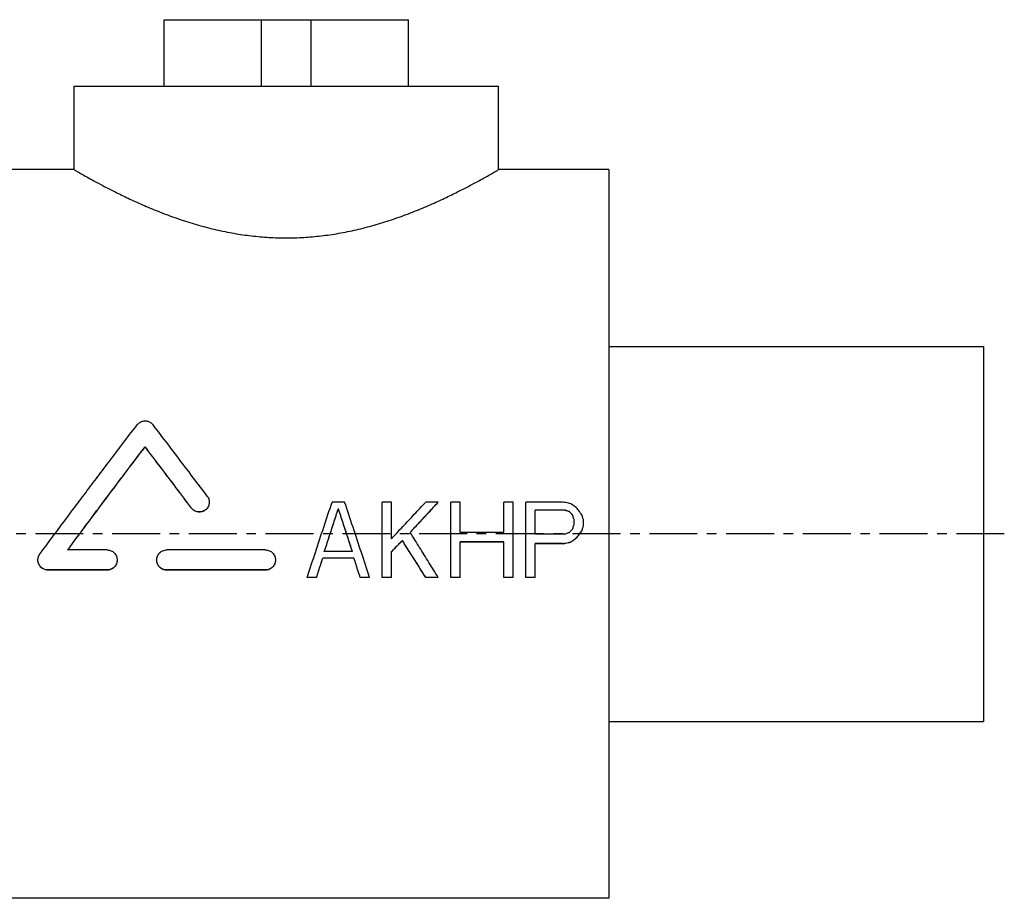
# Model space of a CAD drawing. Header units: millimetres. Extents: x 78 to 517, y 120 to 343.
# Tile 40 of 40: x 280 to 517, y 132 to 343. Entities that reach past the tile are written whole.
import ezdxf

# ---------------------------------------------------------------- set-up
doc = ezdxf.new("R2010")
doc.units = ezdxf.units.MM
doc.header["$LTSCALE"] = 30.734
doc.linetypes.add('CENTER', pattern=[0.6, 0.375, -0.075, 0.075, -0.075])
doc.layers.get('0').update_dxf_attribs({"linetype": 'CONTINUOUS'})
doc.layers.add('DEFAULT_1', color=7, linetype='CENTER')

msp = doc.modelspace()

# ---------------------------------------------------------------- linework, layer by layer
at = {"color": 7, "linetype": 'CONTINUOUS'}
for p, q in [((314.74, 327.48), (314.74, 343.48)), ((314.74, 343.48), (373.45, 343.48)), ((338.1, 327.48), (338.1, 343.48)), ((350.1, 327.48), (350.1, 343.48)), ((373.45, 327.48), (373.45, 343.48)), ((293.1, 307.48), (293.1, 327.48)), ((293.1, 327.48), (395.1, 327.48)), ((395.1, 307.48), (395.1, 327.48)), ((293.1, 307.48), (266.6, 307.48)), ((421.6, 307.48), (395.1, 307.48)), ((421.6, 307.48), (421.6, 132.48)), ((421.6, 264.98), (511.6, 264.98)), ((511.6, 264.98), (511.6, 174.98)), ((310.17, 240.89), (310.17, 240.92)), ((358.1, 227.63), (355.1, 227.63)), ((369.35, 227.63), (367.1, 227.63)), ((367.1, 209.54), (367.1, 227.63)), ((369.35, 218.82), (369.35, 227.63)), ((380.6, 227.63), (377.6, 227.63)), ((380.6, 227.61), (380.6, 227.63)), ((385.85, 227.63), (383.6, 227.63)), ((383.6, 209.54), (383.6, 227.63)), ((385.85, 220.36), (385.85, 227.63)), ((398.6, 227.63), (396.35, 227.63)), ((396.35, 220.36), (396.35, 227.63)), ((398.6, 209.54), (398.6, 227.63)), ((410.6, 227.63), (401.6, 227.63)), ((401.6, 209.54), (401.6, 227.63)), ((321.3, 226.19), (321.3, 226.21)), ((356.6, 226.08), (356.6, 226.11)), ((410.97, 225.72), (403.85, 225.72)), ((403.85, 219.97), (403.85, 225.72)), ((410.97, 225.7), (403.85, 225.7)), ((413.22, 222.28), (413.22, 223.43)), ((415.47, 221.89), (415.47, 223.43)), ((396.35, 220.36), (385.85, 220.36)), ((415.1, 220.72), (415.1, 220.74)), ((371.97, 218.41), (371.97, 218.44)), ((396.35, 218.05), (385.85, 218.05)), ((385.85, 209.54), (385.85, 218.05)), ((396.35, 218.02), (385.85, 218.02)), ((396.35, 209.54), (396.35, 218.05)), ((410.97, 219.97), (403.85, 219.97)), ((410.6, 217.67), (403.85, 217.67)), ((403.85, 209.54), (403.85, 217.67)), ((410.6, 217.64), (410.6, 217.67)), ((412.47, 218.02), (412.47, 218.05)), ((413.97, 219.18), (413.97, 219.21)), ((301.06, 216.13), (291.54, 216.13)), ((339.1, 216.13), (315.33, 216.13)), ((359.97, 215.74), (353.22, 215.74)), ((369.35, 209.54), (369.35, 215.74)), ((410.6, 217.64), (403.85, 217.64)), ((360.35, 214.19), (352.85, 214.19)), ((352.85, 214.16), (352.85, 214.19)), ((360.35, 214.16), (352.85, 214.16)), ((360.35, 214.16), (360.35, 214.19)), ((301.06, 211.33), (286.8, 211.33)), ((286.8, 211.3), (286.8, 211.33)), ((301.06, 211.3), (286.8, 211.3)), ((301.06, 211.3), (301.06, 211.33)), ((339.1, 211.33), (315.33, 211.33)), ((315.33, 211.3), (315.33, 211.33)), ((339.1, 211.3), (315.33, 211.3)), ((339.1, 211.3), (339.1, 211.33)), ((351.35, 209.54), (349.1, 209.54)), ((349.1, 209.51), (349.1, 209.54)), ((351.35, 209.51), (349.1, 209.51)), ((351.35, 209.51), (351.35, 209.54)), ((364.1, 209.54), (361.85, 209.54)), ((361.85, 209.51), (361.85, 209.54)), ((364.1, 209.51), (361.85, 209.51)), ((364.1, 209.51), (364.1, 209.54)), ((369.35, 209.54), (367.1, 209.54)), ((369.35, 209.51), (367.1, 209.51)), ((380.6, 209.54), (377.6, 209.54)), ((377.6, 209.51), (377.6, 209.54)), ((380.6, 209.51), (377.6, 209.51)), ((380.6, 209.51), (380.6, 209.54)), ((385.85, 209.54), (383.6, 209.54)), ((385.85, 209.51), (383.6, 209.51)), ((398.6, 209.54), (396.35, 209.54)), ((398.6, 209.51), (396.35, 209.51)), ((403.85, 209.54), (401.6, 209.54)), ((403.85, 209.51), (401.6, 209.51)), ((421.6, 174.98), (511.6, 174.98)), ((421.6, 132.48), (266.6, 132.48))]:
    msp.add_line(p, q, dxfattribs=at)
for points, knots in [([(293.1, 307.48), (293.16, 307.45), (293.41, 307.3), (293.97, 306.97), (294.92, 306.43), (296.26, 305.68), (298.01, 304.71), (300.17, 303.55), (302.76, 302.22), (305.76, 300.74), (309.14, 299.19), (312.84, 297.62), (316.8, 296.11), (320.92, 294.73), (325.13, 293.53), (329.36, 292.55), (333.6, 291.81), (337.81, 291.32), (342, 291.07), (346.19, 291.07), (350.39, 291.32), (354.6, 291.81), (358.84, 292.55), (363.07, 293.53), (367.28, 294.73), (371.4, 296.11), (375.35, 297.62), (379.06, 299.19), (382.44, 300.74), (385.44, 302.22), (388.03, 303.55), (390.19, 304.71), (391.94, 305.68), (393.28, 306.43), (394.23, 306.97), (394.79, 307.3), (395.04, 307.45), (395.1, 307.48)], [0, 0, 0, 0, 0.001983, 0.007967, 0.017993, 0.032166, 0.050537, 0.073224, 0.100133, 0.131102, 0.165656, 0.20309, 0.242403, 0.282744, 0.323262, 0.363432, 0.403038, 0.442068, 0.480762, 0.519242, 0.557935, 0.596967, 0.636572, 0.676742, 0.717259, 0.757602, 0.796913, 0.834347, 0.868902, 0.89987, 0.92678, 0.949467, 0.967837, 0.982009, 0.992034, 0.998017, 1, 1, 1, 1]), ([(284.89, 215.17), (285.87, 216.49), (287.82, 219.12), (290.76, 223.05), (293.69, 226.97), (296.62, 230.86), (299.54, 234.74), (302.46, 238.59), (305.36, 242.4), (307.29, 244.94), (308.26, 246.2)], [0, 0, 0, 0, 0.126529, 0.252905, 0.378967, 0.504559, 0.629539, 0.753821, 0.877335, 1, 1, 1, 1]), ([(308.26, 246.2), (308.35, 246.31), (308.55, 246.53), (308.9, 246.79), (309.3, 246.98), (309.72, 247.1), (310.16, 247.14), (310.6, 247.1), (311.02, 246.99), (311.42, 246.79), (311.78, 246.53), (311.98, 246.32), (312.07, 246.2)], [0, 0, 0, 0, 0.100309, 0.200348, 0.300325, 0.400207, 0.500002, 0.599798, 0.699679, 0.799658, 0.899694, 1, 1, 1, 1]), ([(325.11, 229.05), (323.65, 230.99), (320.74, 234.84), (316.39, 240.56), (313.5, 244.33), (312.07, 246.2)], [0, 0, 0, 0, 0.33799, 0.672018, 1, 1, 1, 1]), ([(291.54, 216.13), (293.09, 218.22), (296.19, 222.38), (300.85, 228.61), (305.51, 234.79), (308.62, 238.88), (310.17, 240.92)], [0, 0, 0, 0, 0.251018, 0.502571, 0.752835, 1, 1, 1, 1]), ([(291.56, 216.12), (293.1, 218.2), (296.2, 222.36), (300.85, 228.58), (305.51, 234.76), (308.62, 238.86), (310.17, 240.89)], [0, 0, 0, 0, 0.250508, 0.502242, 0.75268, 1, 1, 1, 1]), ([(321.3, 226.21), (320.06, 227.86), (317.58, 231.15), (313.87, 236.05), (311.4, 239.3), (310.17, 240.92)], [0, 0, 0, 0, 0.336017, 0.66986, 1, 1, 1, 1]), ([(321.3, 226.19), (320.06, 227.84), (317.58, 231.13), (313.87, 236.03), (311.4, 239.28), (310.17, 240.89)], [0, 0, 0, 0, 0.336032, 0.669878, 1, 1, 1, 1]), ([(325.58, 227.63), (325.58, 227.52), (325.56, 227.25), (325.46, 226.84), (325.26, 226.42), (324.99, 226.04), (324.64, 225.73), (324.24, 225.48), (323.8, 225.32), (323.34, 225.25), (322.87, 225.27), (322.41, 225.38), (321.99, 225.58), (321.61, 225.86), (321.4, 226.09), (321.3, 226.21)], [0, 0, 0, 0, 0.056692, 0.135124, 0.213626, 0.292185, 0.370801, 0.449445, 0.528109, 0.606777, 0.685449, 0.764117, 0.842776, 0.921405, 1, 1, 1, 1]), ([(325.58, 227.58), (325.58, 227.48), (325.56, 227.22), (325.46, 226.82), (325.26, 226.39), (324.99, 226.02), (324.64, 225.7), (324.24, 225.46), (323.8, 225.3), (323.34, 225.22), (322.87, 225.25), (322.41, 225.36), (321.99, 225.55), (321.61, 225.83), (321.4, 226.06), (321.3, 226.19)], [0, 0, 0, 0, 0.052526, 0.131307, 0.210152, 0.289062, 0.368022, 0.447016, 0.526027, 0.605043, 0.684062, 0.763077, 0.842082, 0.921059, 1, 1, 1, 1]), ([(325.11, 229.05), (325.2, 228.93), (325.36, 228.66), (325.52, 228.23), (325.58, 227.87), (325.58, 227.68), (325.58, 227.63)], [0, 0, 0, 0, 0.30529, 0.61042, 0.915528, 1, 1, 1, 1]), ([(349.1, 209.54), (349.76, 211.55), (351.08, 215.57), (353.08, 221.6), (354.43, 225.62), (355.1, 227.63)], [0, 0, 0, 0, 0.332179, 0.666103, 1, 1, 1, 1]), ([(364.1, 209.54), (363.44, 211.55), (362.12, 215.57), (360.12, 221.6), (358.77, 225.62), (358.1, 227.63)], [0, 0, 0, 0, 0.332179, 0.666103, 1, 1, 1, 1]), ([(369.35, 218.82), (370.26, 219.8), (372.09, 221.76), (374.84, 224.7), (376.68, 226.66), (377.6, 227.63)], [0, 0, 0, 0, 0.332865, 0.666396, 1, 1, 1, 1]), ([(373.85, 220.36), (374.6, 221.17), (376.1, 222.79), (378.35, 225.21), (379.85, 226.83), (380.6, 227.63)], [0, 0, 0, 0, 0.333095, 0.666562, 1, 1, 1, 1]), ([(373.86, 220.35), (374.61, 221.15), (376.1, 222.76), (378.35, 225.19), (379.85, 226.8), (380.6, 227.61)], [0, 0, 0, 0, 0.331795, 0.665912, 1, 1, 1, 1]), ([(412.47, 227.25), (412.27, 227.29), (411.85, 227.38), (411.22, 227.51), (410.81, 227.59), (410.6, 227.63)], [0, 0, 0, 0, 0.333333, 0.666667, 1, 1, 1, 1]), ([(413.97, 226.11), (413.81, 226.23), (413.47, 226.49), (412.97, 226.87), (412.64, 227.13), (412.47, 227.25)], [0, 0, 0, 0, 0.333358, 0.666694, 1, 1, 1, 1]), ([(353.22, 215.74), (353.6, 216.89), (354.35, 219.19), (355.47, 222.65), (356.22, 224.96), (356.6, 226.11)], [0, 0, 0, 0, 0.333147, 0.666674, 1, 1, 1, 1]), ([(353.23, 215.73), (353.6, 216.88), (354.35, 219.18), (355.47, 222.62), (356.22, 224.93), (356.6, 226.08)], [0, 0, 0, 0, 0.331604, 0.665901, 1, 1, 1, 1]), ([(359.97, 215.74), (359.6, 216.89), (358.85, 219.19), (357.73, 222.65), (356.98, 224.96), (356.6, 226.11)], [0, 0, 0, 0, 0.333147, 0.666674, 1, 1, 1, 1]), ([(359.97, 215.73), (359.6, 216.88), (358.85, 219.18), (357.73, 222.62), (356.98, 224.93), (356.6, 226.08)], [0, 0, 0, 0, 0.331604, 0.665901, 1, 1, 1, 1]), ([(412.1, 225.34), (411.97, 225.38), (411.72, 225.47), (411.35, 225.6), (411.1, 225.68), (410.97, 225.72)], [0, 0, 0, 0, 0.333321, 0.666654, 1, 1, 1, 1]), ([(412.1, 225.32), (411.97, 225.36), (411.72, 225.44), (411.35, 225.57), (411.1, 225.66), (410.97, 225.7)], [0, 0, 0, 0, 0.333321, 0.666654, 1, 1, 1, 1]), ([(412.85, 224.58), (412.77, 224.66), (412.6, 224.83), (412.35, 225.09), (412.18, 225.26), (412.1, 225.34)], [0, 0, 0, 0, 0.333328, 0.666663, 1, 1, 1, 1]), ([(412.85, 224.55), (412.77, 224.64), (412.6, 224.81), (412.35, 225.06), (412.18, 225.23), (412.1, 225.32)], [0, 0, 0, 0, 0.333328, 0.666663, 1, 1, 1, 1]), ([(415.1, 224.58), (414.97, 224.75), (414.72, 225.09), (414.35, 225.6), (414.1, 225.94), (413.97, 226.11)], [0, 0, 0, 0, 0.333368, 0.666706, 1, 1, 1, 1]), ([(413.22, 223.43), (413.18, 223.56), (413.1, 223.81), (412.97, 224.19), (412.89, 224.45), (412.85, 224.58)], [0, 0, 0, 0, 0.333379, 0.666715, 1, 1, 1, 1]), ([(415.47, 223.43), (415.43, 223.56), (415.35, 223.81), (415.22, 224.19), (415.14, 224.45), (415.1, 224.58)], [0, 0, 0, 0, 0.333379, 0.666715, 1, 1, 1, 1]), ([(380.6, 209.54), (379.86, 210.74), (378.36, 213.14), (376.12, 216.74), (374.61, 219.14), (373.86, 220.34)], [0, 0, 0, 0, 0.33196, 0.666126, 1, 1, 1, 1]), ([(410.97, 219.97), (411.1, 220.02), (411.35, 220.1), (411.72, 220.23), (411.97, 220.32), (412.1, 220.36)], [0, 0, 0, 0, 0.333277, 0.666611, 1, 1, 1, 1]), ([(412.1, 220.36), (412.18, 220.44), (412.35, 220.61), (412.6, 220.87), (412.77, 221.04), (412.85, 221.13)], [0, 0, 0, 0, 0.333253, 0.666588, 1, 1, 1, 1]), ([(412.85, 221.13), (412.89, 221.25), (412.97, 221.51), (413.1, 221.89), (413.18, 222.15), (413.22, 222.28)], [0, 0, 0, 0, 0.333337, 0.666672, 1, 1, 1, 1]), ([(413.97, 219.21), (414.1, 219.38), (414.35, 219.72), (414.72, 220.23), (414.97, 220.57), (415.1, 220.74)], [0, 0, 0, 0, 0.333197, 0.666536, 1, 1, 1, 1]), ([(413.97, 219.18), (414.1, 219.35), (414.35, 219.69), (414.72, 220.2), (414.97, 220.55), (415.1, 220.72)], [0, 0, 0, 0, 0.333196, 0.666534, 1, 1, 1, 1]), ([(415.1, 220.74), (415.14, 220.87), (415.22, 221.13), (415.35, 221.51), (415.43, 221.77), (415.47, 221.89)], [0, 0, 0, 0, 0.33333, 0.666665, 1, 1, 1, 1]), ([(369.35, 215.74), (369.64, 216.04), (370.22, 216.64), (371.1, 217.54), (371.68, 218.14), (371.97, 218.44)], [0, 0, 0, 0, 0.332815, 0.666166, 1, 1, 1, 1]), ([(369.36, 215.72), (369.65, 216.02), (370.23, 216.61), (371.1, 217.51), (371.68, 218.11), (371.97, 218.41)], [0, 0, 0, 0, 0.329439, 0.664475, 1, 1, 1, 1]), ([(377.6, 209.54), (376.98, 210.52), (375.74, 212.5), (373.86, 215.46), (372.6, 217.44), (371.97, 218.44)], [0, 0, 0, 0, 0.33156, 0.665062, 1, 1, 1, 1]), ([(377.6, 209.51), (376.98, 210.5), (375.74, 212.47), (373.86, 215.44), (372.6, 217.42), (371.97, 218.41)], [0, 0, 0, 0, 0.331545, 0.665049, 1, 1, 1, 1]), ([(410.6, 217.67), (410.81, 217.71), (411.22, 217.79), (411.85, 217.92), (412.27, 218.01), (412.47, 218.05)], [0, 0, 0, 0, 0.333254, 0.666588, 1, 1, 1, 1]), ([(410.6, 217.64), (410.81, 217.68), (411.22, 217.77), (411.85, 217.9), (412.27, 217.98), (412.47, 218.02)], [0, 0, 0, 0, 0.333254, 0.666587, 1, 1, 1, 1]), ([(412.47, 218.05), (412.64, 218.18), (412.97, 218.44), (413.47, 218.82), (413.81, 219.08), (413.97, 219.21)], [0, 0, 0, 0, 0.333182, 0.666518, 1, 1, 1, 1]), ([(412.47, 218.02), (412.64, 218.15), (412.97, 218.41), (413.47, 218.79), (413.81, 219.05), (413.97, 219.18)], [0, 0, 0, 0, 0.33318, 0.666517, 1, 1, 1, 1]), ([(301.06, 216.13), (301.22, 216.13), (301.53, 216.1), (301.97, 215.97), (302.39, 215.74), (302.75, 215.45), (303.05, 215.08), (303.27, 214.66), (303.41, 214.21), (303.44, 213.89), (303.44, 213.73)], [0, 0, 0, 0, 0.123898, 0.247918, 0.372248, 0.496882, 0.622095, 0.747743, 0.873871, 1, 1, 1, 1]), ([(312.95, 213.73), (312.95, 213.89), (312.98, 214.21), (313.12, 214.66), (313.34, 215.08), (313.64, 215.45), (314, 215.74), (314.41, 215.97), (314.86, 216.1), (315.17, 216.13), (315.33, 216.13)], [0, 0, 0, 0, 0.126128, 0.252261, 0.377903, 0.503108, 0.627746, 0.752068, 0.876098, 1, 1, 1, 1]), ([(339.1, 216.13), (339.25, 216.13), (339.56, 216.1), (340.01, 215.97), (340.42, 215.74), (340.79, 215.45), (341.09, 215.08), (341.31, 214.66), (341.45, 214.21), (341.48, 213.89), (341.48, 213.73)], [0, 0, 0, 0, 0.123898, 0.247918, 0.372248, 0.496882, 0.622095, 0.747743, 0.873871, 1, 1, 1, 1]), ([(284.42, 213.73), (284.42, 213.76), (284.42, 213.95), (284.47, 214.31), (284.63, 214.76), (284.8, 215.04), (284.89, 215.17)], [0, 0, 0, 0, 0.05728, 0.371979, 0.687065, 1, 1, 1, 1]), ([(286.8, 211.33), (286.64, 211.33), (286.32, 211.36), (285.87, 211.5), (285.45, 211.74), (285.08, 212.05), (284.78, 212.43), (284.56, 212.86), (284.44, 213.31), (284.42, 213.6), (284.42, 213.73)], [0, 0, 0, 0, 0.125882, 0.252567, 0.379292, 0.507356, 0.635352, 0.764798, 0.893716, 1, 1, 1, 1]), ([(286.8, 211.3), (286.64, 211.3), (286.32, 211.34), (285.87, 211.48), (285.45, 211.71), (285.08, 212.02), (284.78, 212.4), (284.56, 212.84), (284.45, 213.26), (284.42, 213.53), (284.42, 213.63)], [0, 0, 0, 0, 0.128399, 0.257622, 0.386886, 0.517522, 0.648091, 0.780144, 0.91166, 1, 1, 1, 1]), ([(303.44, 213.73), (303.44, 213.58), (303.41, 213.26), (303.27, 212.8), (303.05, 212.38), (302.75, 212.02), (302.38, 211.72), (301.97, 211.5), (301.52, 211.36), (301.22, 211.33), (301.06, 211.33)], [0, 0, 0, 0, 0.126827, 0.253256, 0.379282, 0.504782, 0.629446, 0.753477, 0.876956, 1, 1, 1, 1]), ([(303.44, 213.71), (303.44, 213.55), (303.41, 213.23), (303.27, 212.78), (303.05, 212.36), (302.75, 211.99), (302.38, 211.69), (301.97, 211.47), (301.52, 211.33), (301.22, 211.3), (301.06, 211.3)], [0, 0, 0, 0, 0.126837, 0.253273, 0.379306, 0.504806, 0.629471, 0.753495, 0.876967, 1, 1, 1, 1]), ([(315.33, 211.33), (315.17, 211.33), (314.86, 211.36), (314.42, 211.5), (314, 211.72), (313.64, 212.02), (313.34, 212.38), (313.12, 212.8), (312.98, 213.26), (312.95, 213.58), (312.95, 213.73)], [0, 0, 0, 0, 0.123039, 0.246507, 0.370546, 0.495205, 0.620715, 0.746745, 0.873171, 1, 1, 1, 1]), ([(315.33, 211.3), (315.17, 211.3), (314.86, 211.33), (314.42, 211.47), (314, 211.69), (313.64, 211.99), (313.34, 212.36), (313.12, 212.78), (312.98, 213.23), (312.95, 213.55), (312.95, 213.71)], [0, 0, 0, 0, 0.123028, 0.246488, 0.37052, 0.49518, 0.62069, 0.746728, 0.873161, 1, 1, 1, 1]), ([(341.48, 213.73), (341.48, 213.58), (341.45, 213.26), (341.31, 212.8), (341.08, 212.38), (340.78, 212.02), (340.42, 211.72), (340.01, 211.5), (339.56, 211.36), (339.25, 211.33), (339.1, 211.33)], [0, 0, 0, 0, 0.126827, 0.253256, 0.379282, 0.504782, 0.629446, 0.753477, 0.876956, 1, 1, 1, 1]), ([(341.48, 213.71), (341.48, 213.55), (341.45, 213.23), (341.31, 212.78), (341.08, 212.36), (340.78, 211.99), (340.42, 211.69), (340.01, 211.47), (339.56, 211.33), (339.25, 211.3), (339.1, 211.3)], [0, 0, 0, 0, 0.126837, 0.253273, 0.379306, 0.504806, 0.629471, 0.753495, 0.876967, 1, 1, 1, 1]), ([(351.35, 209.54), (351.52, 210.06), (351.85, 211.09), (352.35, 212.64), (352.68, 213.67), (352.85, 214.19)], [0, 0, 0, 0, 0.33259, 0.665962, 1, 1, 1, 1]), ([(351.35, 209.51), (351.52, 210.03), (351.85, 211.06), (352.35, 212.61), (352.68, 213.65), (352.85, 214.16)], [0, 0, 0, 0, 0.332583, 0.665955, 1, 1, 1, 1]), ([(361.85, 209.54), (361.68, 210.06), (361.35, 211.09), (360.85, 212.64), (360.52, 213.67), (360.35, 214.19)], [0, 0, 0, 0, 0.33259, 0.665962, 1, 1, 1, 1]), ([(361.85, 209.51), (361.68, 210.03), (361.35, 211.06), (360.85, 212.61), (360.52, 213.65), (360.35, 214.16)], [0, 0, 0, 0, 0.332583, 0.665955, 1, 1, 1, 1])]:
    msp.add_open_spline(points, degree=3, knots=knots, dxfattribs=at)
msp.add_open_spline([(373.86, 220.34), (373.86, 220.35), (373.85, 220.35), (373.85, 220.36)], degree=3, dxfattribs=at)
at = {"layer": 'DEFAULT_1', "color": 2, "linetype": 'CENTER'}
msp.add_line((516.6, 219.98), (77.6, 219.98), dxfattribs=at)

doc.saveas('drawing.dxf')
